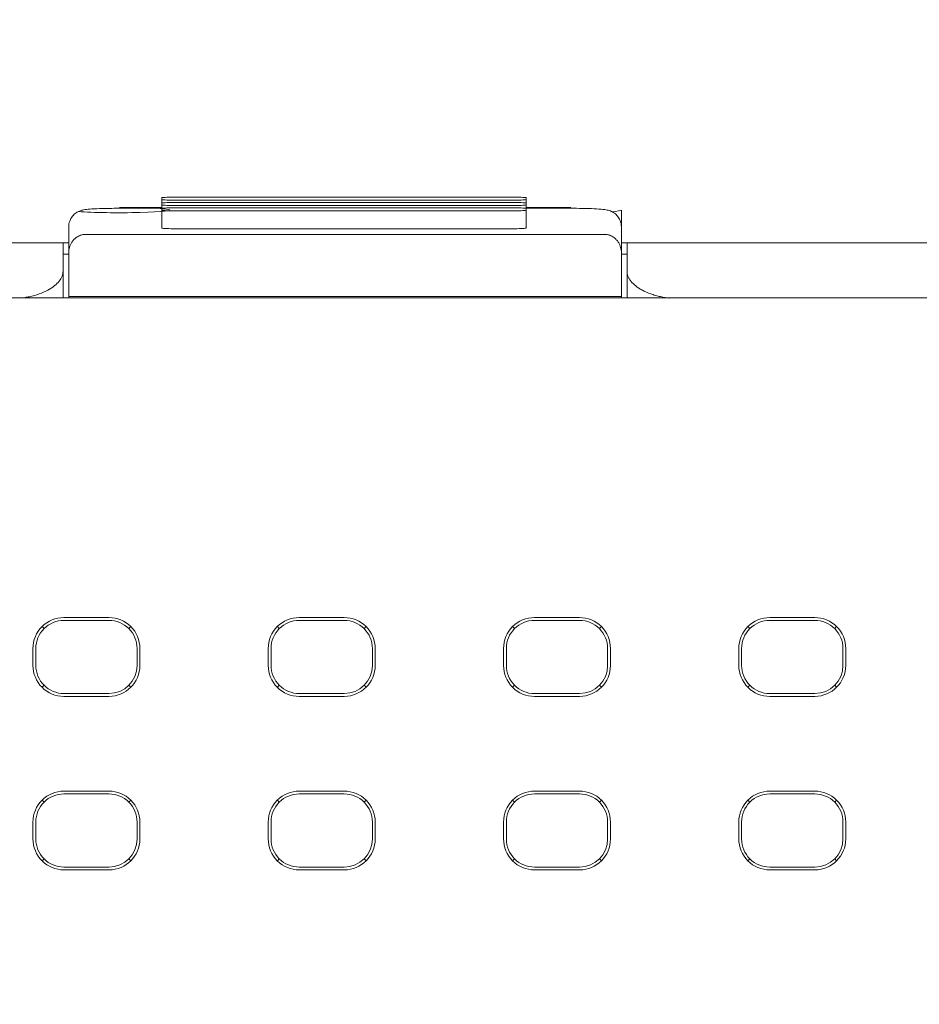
# Model space of a CAD drawing. Header units: millimetres. Extents: x -1114 to 1396, y -630 to 631.
# Tile 189 of 256: x -928 to -912, y 167 to 184. Entities that reach past the tile are written whole.
import ezdxf

# ---------------------------------------------------------------- set-up
doc = ezdxf.new("R2010")
doc.units = ezdxf.units.MM
doc.header["$MEASUREMENT"] = 0

msp = doc.modelspace()

# ---------------------------------------------------------------- linework, layer by layer
at = {"lineweight": 18}
for points, knots in [([(1038.9843, -629.7647), (1038.9843, -629.7647), (-1111.4882, -629.7647), (-1111.4882, -629.7647), (-1111.4882, -629.7647), (-1111.4882, -629.7647), (-1111.4882, 630.7883), (-1111.4882, 630.7883), (-1111.4882, 630.7883), (-1111.4882, 630.7883), (1038.9843, 630.7883), (1038.9843, 630.7883)], [0, 0, 0, 0, 0.3333333, 0.3333333, 0.3333333, 0.3333333, 0.6666667, 0.6666667, 0.6666667, 0.6666667, 1, 1, 1, 1]), ([(-925.4323, 180.8676), (-925.4853, 180.8676), (-925.5362, 180.8665), (-925.5737, 180.8646), (-925.5737, 180.8646), (-925.6112, 180.8626), (-925.6323, 180.86), (-925.6323, 180.8572)], [0, 0, 0, 0, 0.5, 0.5, 0.5, 0.5, 1, 1, 1, 1]), ([(-919.1575, 180.8572), (-919.1575, 180.86), (-919.1786, 180.8626), (-919.2161, 180.8646), (-919.2161, 180.8646), (-919.2536, 180.8665), (-919.3045, 180.8676), (-919.3575, 180.8676)], [0, 0, 0, 0, 0.5, 0.5, 0.5, 0.5, 1, 1, 1, 1]), ([(-927.1124, 180.6105), (-926.8619, 180.5925), (-926.4064, 180.5862), (-926.0191, 180.5953), (-926.0191, 180.5953), (-925.6318, 180.6043), (-925.4179, 180.6263), (-925.5056, 180.648), (-925.5056, 180.648), (-925.5933, 180.6698), (-925.9589, 180.6853), (-926.3831, 180.6854)], [0, 0, 0, 0, 0.3333333, 0.3333333, 0.3333333, 0.3333333, 0.6666667, 0.6666667, 0.6666667, 0.6666667, 1, 1, 1, 1]), ([(-925.6323, 180.8258), (-925.6323, 180.823), (-925.6112, 180.8203), (-925.5737, 180.8184), (-925.5737, 180.8184), (-925.5362, 180.8164), (-925.4853, 180.8153), (-925.4323, 180.8153)], [0, 0, 0, 0, 0.5, 0.5, 0.5, 0.5, 1, 1, 1, 1]), ([(-925.4323, 180.7729), (-925.4853, 180.7729), (-925.5362, 180.7718), (-925.5737, 180.7699), (-925.5737, 180.7699), (-925.6112, 180.7679), (-925.6323, 180.7653), (-925.6323, 180.7625)], [0, 0, 0, 0, 0.5, 0.5, 0.5, 0.5, 1, 1, 1, 1]), ([(-925.6323, 180.7311), (-925.6323, 180.7283), (-925.6112, 180.7256), (-925.5737, 180.7237), (-925.5737, 180.7237), (-925.5362, 180.7217), (-925.4853, 180.7206), (-925.4323, 180.7206)], [0, 0, 0, 0, 0.5, 0.5, 0.5, 0.5, 1, 1, 1, 1]), ([(-925.4323, 180.6782), (-925.4853, 180.6782), (-925.5362, 180.6771), (-925.5737, 180.6752), (-925.5737, 180.6752), (-925.6112, 180.6732), (-925.6323, 180.6706), (-925.6323, 180.6678)], [0, 0, 0, 0, 0.5, 0.5, 0.5, 0.5, 1, 1, 1, 1]), ([(-919.3575, 180.8153), (-919.3045, 180.8153), (-919.2536, 180.8164), (-919.2161, 180.8184), (-919.2161, 180.8184), (-919.1786, 180.8203), (-919.1575, 180.823), (-919.1575, 180.8258)], [0, 0, 0, 0, 0.5, 0.5, 0.5, 0.5, 1, 1, 1, 1]), ([(-919.1575, 180.7625), (-919.1575, 180.7653), (-919.1786, 180.7679), (-919.2161, 180.7699), (-919.2161, 180.7699), (-919.2536, 180.7718), (-919.3045, 180.7729), (-919.3575, 180.7729)], [0, 0, 0, 0, 0.5, 0.5, 0.5, 0.5, 1, 1, 1, 1]), ([(-919.3575, 180.7206), (-919.3045, 180.7206), (-919.2536, 180.7217), (-919.2161, 180.7237), (-919.2161, 180.7237), (-919.1786, 180.7256), (-919.1575, 180.7283), (-919.1575, 180.7311)], [0, 0, 0, 0, 0.5, 0.5, 0.5, 0.5, 1, 1, 1, 1]), ([(-919.1575, 180.6678), (-919.1575, 180.6706), (-919.1786, 180.6732), (-919.2161, 180.6752), (-919.2161, 180.6752), (-919.2536, 180.6771), (-919.3045, 180.6782), (-919.3575, 180.6782)], [0, 0, 0, 0, 0.5, 0.5, 0.5, 0.5, 1, 1, 1, 1]), ([(-926.3861, 180.6701), (-926.4316, 180.6701), (-926.4756, 180.6698), (-926.519, 180.6693), (-926.519, 180.6693), (-926.5953, 180.6685), (-926.6695, 180.6669), (-926.7358, 180.6644), (-926.7358, 180.6644), (-926.8048, 180.6619), (-926.8652, 180.6584), (-926.9132, 180.6549), (-926.9132, 180.6549), (-926.9537, 180.6518), (-926.9854, 180.6487), (-927.0241, 180.6411), (-927.0241, 180.6411), (-927.0406, 180.6378), (-927.0584, 180.6338), (-927.0798, 180.6261), (-927.0798, 180.6261), (-927.0973, 180.6198), (-927.1173, 180.611), (-927.1366, 180.5996), (-927.1366, 180.5996), (-927.1597, 180.586), (-927.1819, 180.5687), (-927.2014, 180.5484), (-927.2014, 180.5484), (-927.2239, 180.5251), (-927.2428, 180.4979), (-927.2569, 180.4683), (-927.2569, 180.4683), (-927.2723, 180.4357), (-927.282, 180.4001), (-927.285, 180.3644), (-927.285, 180.3644), (-927.2858, 180.3559), (-927.2861, 180.3473), (-927.2861, 180.3387)], [0, 0, 0, 0, 0.1, 0.1, 0.1, 0.1, 0.2, 0.2, 0.2, 0.2, 0.3, 0.3, 0.3, 0.3, 0.4, 0.4, 0.4, 0.4, 0.5, 0.5, 0.5, 0.5, 0.6, 0.6, 0.6, 0.6, 0.7, 0.7, 0.7, 0.7, 0.8, 0.8, 0.8, 0.8, 0.9, 0.9, 0.9, 0.9, 1, 1, 1, 1]), ([(-925.6323, 180.6364), (-925.6323, 180.6336), (-925.6112, 180.6309), (-925.5737, 180.629), (-925.5737, 180.629), (-925.5362, 180.627), (-925.4853, 180.6259), (-925.4323, 180.6259)], [0, 0, 0, 0, 0.5, 0.5, 0.5, 0.5, 1, 1, 1, 1]), ([(-919.3575, 180.6259), (-919.3045, 180.6259), (-919.2536, 180.627), (-919.2161, 180.629), (-919.2161, 180.629), (-919.1786, 180.6309), (-919.1575, 180.6336), (-919.1575, 180.6364)], [0, 0, 0, 0, 0.5, 0.5, 0.5, 0.5, 1, 1, 1, 1]), ([(-917.4646, 180.3387), (-917.4652, 180.38), (-917.4726, 180.4181), (-917.4875, 180.454), (-917.4875, 180.454), (-917.4987, 180.4811), (-917.5141, 180.5069), (-917.5327, 180.5297), (-917.5327, 180.5297), (-917.5485, 180.5491), (-917.5665, 180.5662), (-917.5859, 180.5808), (-917.5859, 180.5808), (-917.6028, 180.5934), (-917.6207, 180.6041), (-917.6382, 180.6125), (-917.6382, 180.6125), (-917.6532, 180.6197), (-917.6679, 180.6253), (-917.681, 180.6295), (-917.681, 180.6295), (-917.6939, 180.6336), (-917.7053, 180.6365), (-917.7157, 180.6388), (-917.7157, 180.6388), (-917.7318, 180.6424), (-917.7458, 180.6447), (-917.7601, 180.6467), (-917.7601, 180.6467), (-917.8019, 180.6525), (-917.8475, 180.6562), (-917.9044, 180.6594), (-917.9044, 180.6594), (-917.9602, 180.6625), (-918.0267, 180.6651), (-918.0997, 180.667), (-918.0997, 180.667), (-918.1695, 180.6687), (-918.2451, 180.6697), (-918.321, 180.67), (-918.321, 180.67), (-918.3355, 180.6701), (-918.35, 180.6701), (-918.3646, 180.6701)], [0, 0, 0, 0, 0.0909091, 0.0909091, 0.0909091, 0.0909091, 0.1818182, 0.1818182, 0.1818182, 0.1818182, 0.2727273, 0.2727273, 0.2727273, 0.2727273, 0.3636364, 0.3636364, 0.3636364, 0.3636364, 0.4545455, 0.4545455, 0.4545455, 0.4545455, 0.5454545, 0.5454545, 0.5454545, 0.5454545, 0.6363636, 0.6363636, 0.6363636, 0.6363636, 0.7272727, 0.7272727, 0.7272727, 0.7272727, 0.8181818, 0.8181818, 0.8181818, 0.8181818, 0.9090909, 0.9090909, 0.9090909, 0.9090909, 1, 1, 1, 1]), ([(-926.9861, 180.2069), (-926.9967, 180.2065), (-927.0072, 180.2062), (-927.0174, 180.2051), (-927.0174, 180.2051), (-927.0281, 180.204), (-927.0384, 180.2021), (-927.0483, 180.1997), (-927.0483, 180.1997), (-927.0589, 180.1972), (-927.069, 180.1942), (-927.0786, 180.1908), (-927.0786, 180.1908), (-927.0912, 180.1863), (-927.1029, 180.1811), (-927.1136, 180.1755), (-927.1136, 180.1755), (-927.1257, 180.1693), (-927.1366, 180.1625), (-927.1467, 180.1555), (-927.1467, 180.1555), (-927.1846, 180.1291), (-927.2105, 180.0987), (-927.2306, 180.0677), (-927.2306, 180.0677), (-927.25, 180.0379), (-927.2639, 180.0075), (-927.2723, 179.9767), (-927.2723, 179.9767), (-927.2813, 179.9434), (-927.2837, 179.9096), (-927.2861, 179.8759)], [0, 0, 0, 0, 0.125, 0.125, 0.125, 0.125, 0.25, 0.25, 0.25, 0.25, 0.375, 0.375, 0.375, 0.375, 0.5, 0.5, 0.5, 0.5, 0.625, 0.625, 0.625, 0.625, 0.75, 0.75, 0.75, 0.75, 0.875, 0.875, 0.875, 0.875, 1, 1, 1, 1]), ([(-925.6323, 180.3182), (-925.6323, 180.3155), (-925.6112, 180.3128), (-925.5737, 180.3108), (-925.5737, 180.3108), (-925.5362, 180.3089), (-925.4853, 180.3078), (-925.4323, 180.3078)], [0, 0, 0, 0, 0.5, 0.5, 0.5, 0.5, 1, 1, 1, 1]), ([(-919.3575, 180.3078), (-919.3045, 180.3078), (-919.2536, 180.3089), (-919.2161, 180.3108), (-919.2161, 180.3108), (-919.1786, 180.3128), (-919.1575, 180.3155), (-919.1575, 180.3182)], [0, 0, 0, 0, 0.5, 0.5, 0.5, 0.5, 1, 1, 1, 1]), ([(-917.4646, 179.8759), (-917.4646, 179.9085), (-917.4688, 179.9407), (-917.4776, 179.9725), (-917.4776, 179.9725), (-917.482, 179.9884), (-917.4876, 180.0042), (-917.4945, 180.0199), (-917.4945, 180.0199), (-917.5013, 180.0356), (-917.5095, 180.0512), (-917.5194, 180.0666), (-917.5194, 180.0666), (-917.5243, 180.0743), (-917.5297, 180.082), (-917.5355, 180.0897), (-917.5355, 180.0897), (-917.5414, 180.0973), (-917.5478, 180.1049), (-917.5547, 180.1124), (-917.5547, 180.1124), (-917.5616, 180.1198), (-917.569, 180.1272), (-917.5771, 180.1343), (-917.5771, 180.1343), (-917.5852, 180.1415), (-917.594, 180.1485), (-917.6036, 180.1552), (-917.6036, 180.1552), (-917.6131, 180.1619), (-917.6234, 180.1683), (-917.6347, 180.1742), (-917.6347, 180.1742), (-917.6403, 180.1772), (-917.6462, 180.1801), (-917.6524, 180.1829), (-917.6524, 180.1829), (-917.6586, 180.1856), (-917.6651, 180.1883), (-917.6718, 180.1907), (-917.6718, 180.1907), (-917.6785, 180.1931), (-917.6855, 180.1953), (-917.6928, 180.1973), (-917.6928, 180.1973), (-917.7001, 180.1993), (-917.7078, 180.201), (-917.7156, 180.2024), (-917.7156, 180.2024), (-917.7234, 180.2039), (-917.7314, 180.205), (-917.7396, 180.2057), (-917.7396, 180.2057), (-917.7477, 180.2065), (-917.7562, 180.2069), (-917.7646, 180.2069)], [0, 0, 0, 0, 0.0714286, 0.0714286, 0.0714286, 0.0714286, 0.1428571, 0.1428571, 0.1428571, 0.1428571, 0.2142857, 0.2142857, 0.2142857, 0.2142857, 0.2857143, 0.2857143, 0.2857143, 0.2857143, 0.3571429, 0.3571429, 0.3571429, 0.3571429, 0.4285714, 0.4285714, 0.4285714, 0.4285714, 0.5, 0.5, 0.5, 0.5, 0.5714286, 0.5714286, 0.5714286, 0.5714286, 0.6428571, 0.6428571, 0.6428571, 0.6428571, 0.7142857, 0.7142857, 0.7142857, 0.7142857, 0.7857143, 0.7857143, 0.7857143, 0.7857143, 0.8571429, 0.8571429, 0.8571429, 0.8571429, 0.9285714, 0.9285714, 0.9285714, 0.9285714, 1, 1, 1, 1]), ([(-952.4396, 180.058), (-952.4327, 180.058), (-952.4256, 180.058), (-952.4183, 180.058), (-952.4183, 180.058), (-952.3785, 180.058), (-952.3319, 180.058), (-952.2787, 180.058), (-952.2787, 180.058), (-952.2255, 180.058), (-952.1658, 180.058), (-952.0992, 180.058), (-952.0992, 180.058), (-952.066, 180.058), (-952.0309, 180.058), (-951.9945, 180.058), (-951.9945, 180.058), (-951.9581, 180.058), (-951.9203, 180.058), (-951.8811, 180.058), (-951.8811, 180.058), (-951.7244, 180.058), (-951.5458, 180.058), (-951.345, 180.058), (-951.345, 180.058), (-951.2948, 180.058), (-951.2432, 180.058), (-951.1902, 180.058), (-951.1902, 180.058), (-951.1372, 180.058), (-951.0832, 180.058), (-951.0283, 180.058), (-951.0283, 180.058), (-950.9185, 180.058), (-950.8051, 180.058), (-950.688, 180.058), (-950.688, 180.058), (-950.571, 180.058), (-950.4503, 180.058), (-950.326, 180.058), (-950.326, 180.058), (-950.2638, 180.058), (-950.2007, 180.058), (-950.1366, 180.058), (-950.1366, 180.058), (-950.0726, 180.058), (-950.0074, 180.058), (-949.942, 180.058), (-949.942, 180.058), (-949.8112, 180.058), (-949.6789, 180.058), (-949.5453, 180.058), (-949.5453, 180.058), (-949.4116, 180.058), (-949.2766, 180.058), (-949.1402, 180.058), (-949.1402, 180.058), (-949.106, 180.058), (-949.0719, 180.058), (-949.0376, 180.058), (-949.0376, 180.058), (-949.0033, 180.058), (-948.9688, 180.058), (-948.9343, 180.058), (-948.9343, 180.058), (-948.8653, 180.058), (-948.7958, 180.058), (-948.7261, 180.058), (-948.7261, 180.058), (-948.6563, 180.058), (-948.5866, 180.058), (-948.5169, 180.058), (-948.5169, 180.058), (-948.4471, 180.058), (-948.3774, 180.058), (-948.3076, 180.058), (-948.3076, 180.058), (-948.2379, 180.058), (-948.1682, 180.058), (-948.0984, 180.058), (-948.0984, 180.058), (-948.0287, 180.058), (-947.959, 180.058), (-947.8892, 180.058), (-947.8892, 180.058), (-947.7497, 180.058), (-947.6103, 180.058), (-947.4708, 180.058), (-947.4708, 180.058), (-945.2392, 180.058), (-943.0075, 180.058), (-940.7759, 180.058), (-940.7759, 180.058), (-936.3126, 180.058), (-931.8494, 180.058), (-927.3861, 180.058)], [0, 0, 0, 0, 0.0416667, 0.0416667, 0.0416667, 0.0416667, 0.0833333, 0.0833333, 0.0833333, 0.0833333, 0.125, 0.125, 0.125, 0.125, 0.1666667, 0.1666667, 0.1666667, 0.1666667, 0.2083333, 0.2083333, 0.2083333, 0.2083333, 0.25, 0.25, 0.25, 0.25, 0.2916667, 0.2916667, 0.2916667, 0.2916667, 0.3333333, 0.3333333, 0.3333333, 0.3333333, 0.375, 0.375, 0.375, 0.375, 0.4166667, 0.4166667, 0.4166667, 0.4166667, 0.4583333, 0.4583333, 0.4583333, 0.4583333, 0.5, 0.5, 0.5, 0.5, 0.5416667, 0.5416667, 0.5416667, 0.5416667, 0.5833333, 0.5833333, 0.5833333, 0.5833333, 0.625, 0.625, 0.625, 0.625, 0.6666667, 0.6666667, 0.6666667, 0.6666667, 0.7083333, 0.7083333, 0.7083333, 0.7083333, 0.75, 0.75, 0.75, 0.75, 0.7916667, 0.7916667, 0.7916667, 0.7916667, 0.8333333, 0.8333333, 0.8333333, 0.8333333, 0.875, 0.875, 0.875, 0.875, 0.9166667, 0.9166667, 0.9166667, 0.9166667, 0.9583333, 0.9583333, 0.9583333, 0.9583333, 1, 1, 1, 1]), ([(-917.3646, 179.558), (-917.3646, 179.5608), (-917.3646, 179.5636), (-917.3646, 179.5664), (-917.3646, 179.5664), (-917.3646, 179.7303), (-917.3646, 179.8941), (-917.3646, 180.058)], [0, 0, 0, 0, 0.5, 0.5, 0.5, 0.5, 1, 1, 1, 1]), ([(-917.4646, 179.8759), (-917.4646, 179.6185), (-917.4646, 179.3612), (-917.4646, 179.1038), (-917.4646, 179.1038), (-917.4646, 179.1038), (-917.4646, 179.1038), (-917.4646, 179.1038)], [0, 0, 0, 0, 0.5, 0.5, 0.5, 0.5, 1, 1, 1, 1]), ([(-928.1139, 179.0768), (-928.0964, 179.0793), (-928.079, 179.082), (-928.0619, 179.0849), (-928.0619, 179.0849), (-928.0355, 179.0895), (-928.0097, 179.0945), (-927.9843, 179.1001), (-927.9843, 179.1001), (-927.9228, 179.1136), (-927.8644, 179.1301), (-927.8105, 179.149), (-927.8105, 179.149), (-927.7554, 179.1684), (-927.705, 179.1904), (-927.6597, 179.2144), (-927.6597, 179.2144), (-927.6153, 179.2378), (-927.5758, 179.2631), (-927.5419, 179.2898), (-927.5419, 179.2898), (-927.5074, 179.3171), (-927.4787, 179.3457), (-927.4553, 179.3753), (-927.4553, 179.3753), (-927.4322, 179.4045), (-927.4141, 179.4345), (-927.4034, 179.465), (-927.4034, 179.465), (-927.3927, 179.4957), (-927.3894, 179.5269), (-927.3861, 179.558)], [0, 0, 0, 0, 0.125, 0.125, 0.125, 0.125, 0.25, 0.25, 0.25, 0.25, 0.375, 0.375, 0.375, 0.375, 0.5, 0.5, 0.5, 0.5, 0.625, 0.625, 0.625, 0.625, 0.75, 0.75, 0.75, 0.75, 0.875, 0.875, 0.875, 0.875, 1, 1, 1, 1]), ([(-917.3646, 179.558), (-917.3646, 179.5267), (-917.3588, 179.4959), (-917.3473, 179.4654), (-917.3473, 179.4654), (-917.3416, 179.4502), (-917.3344, 179.4351), (-917.3258, 179.4201), (-917.3258, 179.4201), (-917.3172, 179.4051), (-917.3071, 179.3902), (-917.2955, 179.3754), (-917.2955, 179.3754), (-917.2724, 179.3459), (-917.2439, 179.3177), (-917.21, 179.2909), (-917.21, 179.2909), (-917.193, 179.2775), (-917.1747, 179.2644), (-917.155, 179.2517), (-917.155, 179.2517), (-917.1353, 179.239), (-917.1142, 179.2266), (-917.0916, 179.2147), (-917.0916, 179.2147), (-917.0464, 179.1907), (-916.9968, 179.1692), (-916.9428, 179.1501), (-916.9428, 179.1501), (-916.9159, 179.1405), (-916.8878, 179.1316), (-916.8585, 179.1232), (-916.8585, 179.1232), (-916.8438, 179.1191), (-916.8289, 179.1151), (-916.8137, 179.1113), (-916.8137, 179.1113), (-916.7984, 179.1074), (-916.7829, 179.1038), (-916.7672, 179.1003), (-916.7672, 179.1003), (-916.7155, 179.0889), (-916.6622, 179.0798), (-916.6073, 179.0729)], [0, 0, 0, 0, 0.0909091, 0.0909091, 0.0909091, 0.0909091, 0.1818182, 0.1818182, 0.1818182, 0.1818182, 0.2727273, 0.2727273, 0.2727273, 0.2727273, 0.3636364, 0.3636364, 0.3636364, 0.3636364, 0.4545455, 0.4545455, 0.4545455, 0.4545455, 0.5454545, 0.5454545, 0.5454545, 0.5454545, 0.6363636, 0.6363636, 0.6363636, 0.6363636, 0.7272727, 0.7272727, 0.7272727, 0.7272727, 0.8181818, 0.8181818, 0.8181818, 0.8181818, 0.9090909, 0.9090909, 0.9090909, 0.9090909, 1, 1, 1, 1]), ([(-927.3705, 173.4002), (-927.5164, 173.4002), (-927.6563, 173.3423), (-927.7595, 173.2391), (-927.7595, 173.2391), (-927.8626, 173.1359), (-927.9206, 172.996), (-927.9206, 172.8501)], [0, 0, 0, 0, 0.5, 0.5, 0.5, 0.5, 1, 1, 1, 1]), ([(-927.3705, 173.3501), (-927.5031, 173.3501), (-927.6303, 173.2975), (-927.7241, 173.2037), (-927.7241, 173.2037), (-927.8178, 173.1099), (-927.8705, 172.9828), (-927.8705, 172.8501)], [0, 0, 0, 0, 0.5, 0.5, 0.5, 0.5, 1, 1, 1, 1]), ([(-926.0204, 172.8501), (-926.0204, 172.996), (-926.0784, 173.1359), (-926.1816, 173.2391), (-926.1816, 173.2391), (-926.2847, 173.3423), (-926.4246, 173.4002), (-926.5705, 173.4002)], [0, 0, 0, 0, 0.5, 0.5, 0.5, 0.5, 1, 1, 1, 1]), ([(-926.0705, 172.8501), (-926.0705, 172.9828), (-926.1232, 173.1099), (-926.217, 173.2037), (-926.217, 173.2037), (-926.3107, 173.2975), (-926.4379, 173.3501), (-926.5705, 173.3501)], [0, 0, 0, 0, 0.5, 0.5, 0.5, 0.5, 1, 1, 1, 1]), ([(-923.1897, 173.4002), (-923.3355, 173.4002), (-923.4755, 173.3423), (-923.5786, 173.2391), (-923.5786, 173.2391), (-923.6818, 173.1359), (-923.7397, 172.996), (-923.7397, 172.8501)], [0, 0, 0, 0, 0.5, 0.5, 0.5, 0.5, 1, 1, 1, 1]), ([(-923.1897, 173.3501), (-923.3223, 173.3501), (-923.4494, 173.2975), (-923.5432, 173.2037), (-923.5432, 173.2037), (-923.637, 173.1099), (-923.6897, 172.9828), (-923.6897, 172.8501)], [0, 0, 0, 0, 0.5, 0.5, 0.5, 0.5, 1, 1, 1, 1]), ([(-921.8396, 172.8501), (-921.8396, 172.996), (-921.8975, 173.1359), (-922.0007, 173.2391), (-922.0007, 173.2391), (-922.1039, 173.3423), (-922.2438, 173.4002), (-922.3897, 173.4002)], [0, 0, 0, 0, 0.5, 0.5, 0.5, 0.5, 1, 1, 1, 1]), ([(-921.8897, 172.8501), (-921.8897, 172.9828), (-921.9423, 173.1099), (-922.0361, 173.2037), (-922.0361, 173.2037), (-922.1299, 173.2975), (-922.2571, 173.3501), (-922.3897, 173.3501)], [0, 0, 0, 0, 0.5, 0.5, 0.5, 0.5, 1, 1, 1, 1]), ([(-919.0088, 173.4002), (-919.1547, 173.4002), (-919.2946, 173.3423), (-919.3978, 173.2391), (-919.3978, 173.2391), (-919.5009, 173.1359), (-919.5589, 172.996), (-919.5589, 172.8501)], [0, 0, 0, 0, 0.5, 0.5, 0.5, 0.5, 1, 1, 1, 1]), ([(-919.0088, 173.3501), (-919.1414, 173.3501), (-919.2686, 173.2975), (-919.3624, 173.2037), (-919.3624, 173.2037), (-919.4561, 173.1099), (-919.5088, 172.9828), (-919.5088, 172.8501)], [0, 0, 0, 0, 0.5, 0.5, 0.5, 0.5, 1, 1, 1, 1]), ([(-917.6587, 172.8501), (-917.6587, 172.996), (-917.7167, 173.1359), (-917.8198, 173.2391), (-917.8198, 173.2391), (-917.923, 173.3423), (-918.0629, 173.4002), (-918.2088, 173.4002)], [0, 0, 0, 0, 0.5, 0.5, 0.5, 0.5, 1, 1, 1, 1]), ([(-917.7088, 172.8501), (-917.7088, 172.9828), (-917.7615, 173.1099), (-917.8552, 173.2037), (-917.8552, 173.2037), (-917.949, 173.2975), (-918.0762, 173.3501), (-918.2088, 173.3501)], [0, 0, 0, 0, 0.5, 0.5, 0.5, 0.5, 1, 1, 1, 1]), ([(-914.8279, 173.4002), (-914.9738, 173.4002), (-915.1137, 173.3423), (-915.2169, 173.2391), (-915.2169, 173.2391), (-915.3201, 173.1359), (-915.378, 172.996), (-915.378, 172.8501)], [0, 0, 0, 0, 0.5, 0.5, 0.5, 0.5, 1, 1, 1, 1]), ([(-914.8279, 173.3501), (-914.9606, 173.3501), (-915.0877, 173.2975), (-915.1815, 173.2037), (-915.1815, 173.2037), (-915.2753, 173.1099), (-915.3279, 172.9828), (-915.3279, 172.8501)], [0, 0, 0, 0, 0.5, 0.5, 0.5, 0.5, 1, 1, 1, 1]), ([(-913.4779, 172.8501), (-913.4779, 172.996), (-913.5358, 173.1359), (-913.639, 173.2391), (-913.639, 173.2391), (-913.7421, 173.3423), (-913.8821, 173.4002), (-914.0279, 173.4002)], [0, 0, 0, 0, 0.5, 0.5, 0.5, 0.5, 1, 1, 1, 1]), ([(-913.5279, 172.8501), (-913.5279, 172.9828), (-913.5806, 173.1099), (-913.6744, 173.2037), (-913.6744, 173.2037), (-913.7682, 173.2975), (-913.8953, 173.3501), (-914.0279, 173.3501)], [0, 0, 0, 0, 0.5, 0.5, 0.5, 0.5, 1, 1, 1, 1]), ([(-927.9206, 172.5501), (-927.9206, 172.4043), (-927.8626, 172.2643), (-927.7595, 172.1612), (-927.7595, 172.1612), (-927.6563, 172.058), (-927.5164, 172.0001), (-927.3705, 172.0001)], [0, 0, 0, 0, 0.5, 0.5, 0.5, 0.5, 1, 1, 1, 1]), ([(-927.8705, 172.5501), (-927.8705, 172.4175), (-927.8178, 172.2904), (-927.7241, 172.1966), (-927.7241, 172.1966), (-927.6303, 172.1028), (-927.5031, 172.0501), (-927.3705, 172.0501)], [0, 0, 0, 0, 0.5, 0.5, 0.5, 0.5, 1, 1, 1, 1]), ([(-923.7397, 172.5501), (-923.7397, 172.4043), (-923.6818, 172.2643), (-923.5786, 172.1612), (-923.5786, 172.1612), (-923.4755, 172.058), (-923.3355, 172.0001), (-923.1897, 172.0001)], [0, 0, 0, 0, 0.5, 0.5, 0.5, 0.5, 1, 1, 1, 1]), ([(-923.6897, 172.5501), (-923.6897, 172.4175), (-923.637, 172.2904), (-923.5432, 172.1966), (-923.5432, 172.1966), (-923.4494, 172.1028), (-923.3223, 172.0501), (-923.1897, 172.0501)], [0, 0, 0, 0, 0.5, 0.5, 0.5, 0.5, 1, 1, 1, 1]), ([(-919.5589, 172.5501), (-919.5589, 172.4043), (-919.5009, 172.2643), (-919.3978, 172.1612), (-919.3978, 172.1612), (-919.2946, 172.058), (-919.1547, 172.0001), (-919.0088, 172.0001)], [0, 0, 0, 0, 0.5, 0.5, 0.5, 0.5, 1, 1, 1, 1]), ([(-919.5088, 172.5501), (-919.5088, 172.4175), (-919.4561, 172.2904), (-919.3624, 172.1966), (-919.3624, 172.1966), (-919.2686, 172.1028), (-919.1414, 172.0501), (-919.0088, 172.0501)], [0, 0, 0, 0, 0.5, 0.5, 0.5, 0.5, 1, 1, 1, 1]), ([(-915.378, 172.5501), (-915.378, 172.4043), (-915.3201, 172.2643), (-915.2169, 172.1612), (-915.2169, 172.1612), (-915.1137, 172.058), (-914.9738, 172.0001), (-914.8279, 172.0001)], [0, 0, 0, 0, 0.5, 0.5, 0.5, 0.5, 1, 1, 1, 1]), ([(-915.3279, 172.5501), (-915.3279, 172.4175), (-915.2753, 172.2904), (-915.1815, 172.1966), (-915.1815, 172.1966), (-915.0877, 172.1028), (-914.9606, 172.0501), (-914.8279, 172.0501)], [0, 0, 0, 0, 0.5, 0.5, 0.5, 0.5, 1, 1, 1, 1]), ([(-927.3705, 170.3177), (-927.5164, 170.3177), (-927.6563, 170.2598), (-927.7595, 170.1566), (-927.7595, 170.1566), (-927.8626, 170.0534), (-927.9206, 169.9135), (-927.9206, 169.7676)], [0, 0, 0, 0, 0.5, 0.5, 0.5, 0.5, 1, 1, 1, 1]), ([(-927.3705, 170.2676), (-927.5031, 170.2676), (-927.6303, 170.215), (-927.7241, 170.1212), (-927.7241, 170.1212), (-927.8178, 170.0274), (-927.8705, 169.9003), (-927.8705, 169.7676)], [0, 0, 0, 0, 0.5, 0.5, 0.5, 0.5, 1, 1, 1, 1]), ([(-926.0204, 169.7676), (-926.0204, 169.9135), (-926.0784, 170.0534), (-926.1816, 170.1566), (-926.1816, 170.1566), (-926.2847, 170.2598), (-926.4246, 170.3177), (-926.5705, 170.3177)], [0, 0, 0, 0, 0.5, 0.5, 0.5, 0.5, 1, 1, 1, 1]), ([(-926.0705, 169.7676), (-926.0705, 169.9003), (-926.1232, 170.0274), (-926.217, 170.1212), (-926.217, 170.1212), (-926.3107, 170.215), (-926.4379, 170.2676), (-926.5705, 170.2676)], [0, 0, 0, 0, 0.5, 0.5, 0.5, 0.5, 1, 1, 1, 1]), ([(-923.1897, 170.3177), (-923.3355, 170.3177), (-923.4755, 170.2598), (-923.5786, 170.1566), (-923.5786, 170.1566), (-923.6818, 170.0534), (-923.7397, 169.9135), (-923.7397, 169.7676)], [0, 0, 0, 0, 0.5, 0.5, 0.5, 0.5, 1, 1, 1, 1]), ([(-923.1897, 170.2676), (-923.3223, 170.2676), (-923.4494, 170.215), (-923.5432, 170.1212), (-923.5432, 170.1212), (-923.637, 170.0274), (-923.6897, 169.9003), (-923.6897, 169.7676)], [0, 0, 0, 0, 0.5, 0.5, 0.5, 0.5, 1, 1, 1, 1]), ([(-921.8396, 169.7676), (-921.8396, 169.9135), (-921.8975, 170.0534), (-922.0007, 170.1566), (-922.0007, 170.1566), (-922.1039, 170.2598), (-922.2438, 170.3177), (-922.3897, 170.3177)], [0, 0, 0, 0, 0.5, 0.5, 0.5, 0.5, 1, 1, 1, 1]), ([(-921.8897, 169.7676), (-921.8897, 169.9003), (-921.9423, 170.0274), (-922.0361, 170.1212), (-922.0361, 170.1212), (-922.1299, 170.215), (-922.2571, 170.2676), (-922.3897, 170.2676)], [0, 0, 0, 0, 0.5, 0.5, 0.5, 0.5, 1, 1, 1, 1]), ([(-919.0088, 170.3177), (-919.1547, 170.3177), (-919.2946, 170.2598), (-919.3978, 170.1566), (-919.3978, 170.1566), (-919.5009, 170.0534), (-919.5589, 169.9135), (-919.5589, 169.7676)], [0, 0, 0, 0, 0.5, 0.5, 0.5, 0.5, 1, 1, 1, 1]), ([(-919.0088, 170.2676), (-919.1414, 170.2676), (-919.2686, 170.215), (-919.3624, 170.1212), (-919.3624, 170.1212), (-919.4561, 170.0274), (-919.5088, 169.9003), (-919.5088, 169.7676)], [0, 0, 0, 0, 0.5, 0.5, 0.5, 0.5, 1, 1, 1, 1]), ([(-917.6587, 169.7676), (-917.6587, 169.9135), (-917.7167, 170.0534), (-917.8198, 170.1566), (-917.8198, 170.1566), (-917.923, 170.2598), (-918.0629, 170.3177), (-918.2088, 170.3177)], [0, 0, 0, 0, 0.5, 0.5, 0.5, 0.5, 1, 1, 1, 1]), ([(-917.7088, 169.7676), (-917.7088, 169.9003), (-917.7615, 170.0274), (-917.8552, 170.1212), (-917.8552, 170.1212), (-917.949, 170.215), (-918.0762, 170.2676), (-918.2088, 170.2676)], [0, 0, 0, 0, 0.5, 0.5, 0.5, 0.5, 1, 1, 1, 1]), ([(-914.8279, 170.3177), (-914.9738, 170.3177), (-915.1137, 170.2598), (-915.2169, 170.1566), (-915.2169, 170.1566), (-915.3201, 170.0534), (-915.378, 169.9135), (-915.378, 169.7676)], [0, 0, 0, 0, 0.5, 0.5, 0.5, 0.5, 1, 1, 1, 1]), ([(-914.8279, 170.2676), (-914.9606, 170.2676), (-915.0877, 170.215), (-915.1815, 170.1212), (-915.1815, 170.1212), (-915.2753, 170.0274), (-915.3279, 169.9003), (-915.3279, 169.7676)], [0, 0, 0, 0, 0.5, 0.5, 0.5, 0.5, 1, 1, 1, 1]), ([(-913.4779, 169.7676), (-913.4779, 169.9135), (-913.5358, 170.0534), (-913.639, 170.1566), (-913.639, 170.1566), (-913.7421, 170.2598), (-913.8821, 170.3177), (-914.0279, 170.3177)], [0, 0, 0, 0, 0.5, 0.5, 0.5, 0.5, 1, 1, 1, 1]), ([(-913.5279, 169.7676), (-913.5279, 169.9003), (-913.5806, 170.0274), (-913.6744, 170.1212), (-913.6744, 170.1212), (-913.7682, 170.215), (-913.8953, 170.2676), (-914.0279, 170.2676)], [0, 0, 0, 0, 0.5, 0.5, 0.5, 0.5, 1, 1, 1, 1]), ([(-927.9206, 169.4676), (-927.9206, 169.3218), (-927.8626, 169.1818), (-927.7595, 169.0787), (-927.7595, 169.0787), (-927.6563, 168.9755), (-927.5164, 168.9176), (-927.3705, 168.9176)], [0, 0, 0, 0, 0.5, 0.5, 0.5, 0.5, 1, 1, 1, 1]), ([(-927.8705, 169.4676), (-927.8705, 169.335), (-927.8178, 169.2079), (-927.7241, 169.1141), (-927.7241, 169.1141), (-927.6303, 169.0203), (-927.5031, 168.9676), (-927.3705, 168.9676)], [0, 0, 0, 0, 0.5, 0.5, 0.5, 0.5, 1, 1, 1, 1]), ([(-923.7397, 169.4676), (-923.7397, 169.3218), (-923.6818, 169.1818), (-923.5786, 169.0787), (-923.5786, 169.0787), (-923.4755, 168.9755), (-923.3355, 168.9176), (-923.1897, 168.9176)], [0, 0, 0, 0, 0.5, 0.5, 0.5, 0.5, 1, 1, 1, 1]), ([(-923.6897, 169.4676), (-923.6897, 169.335), (-923.637, 169.2079), (-923.5432, 169.1141), (-923.5432, 169.1141), (-923.4494, 169.0203), (-923.3223, 168.9676), (-923.1897, 168.9676)], [0, 0, 0, 0, 0.5, 0.5, 0.5, 0.5, 1, 1, 1, 1]), ([(-919.5589, 169.4676), (-919.5589, 169.3218), (-919.5009, 169.1818), (-919.3978, 169.0787), (-919.3978, 169.0787), (-919.2946, 168.9755), (-919.1547, 168.9176), (-919.0088, 168.9176)], [0, 0, 0, 0, 0.5, 0.5, 0.5, 0.5, 1, 1, 1, 1]), ([(-919.5088, 169.4676), (-919.5088, 169.335), (-919.4561, 169.2079), (-919.3624, 169.1141), (-919.3624, 169.1141), (-919.2686, 169.0203), (-919.1414, 168.9676), (-919.0088, 168.9676)], [0, 0, 0, 0, 0.5, 0.5, 0.5, 0.5, 1, 1, 1, 1]), ([(-915.378, 169.4676), (-915.378, 169.3218), (-915.3201, 169.1818), (-915.2169, 169.0787), (-915.2169, 169.0787), (-915.1137, 168.9755), (-914.9738, 168.9176), (-914.8279, 168.9176)], [0, 0, 0, 0, 0.5, 0.5, 0.5, 0.5, 1, 1, 1, 1]), ([(-915.3279, 169.4676), (-915.3279, 169.335), (-915.2753, 169.2079), (-915.1815, 169.1141), (-915.1815, 169.1141), (-915.0877, 169.0203), (-914.9606, 168.9676), (-914.8279, 168.9676)], [0, 0, 0, 0, 0.5, 0.5, 0.5, 0.5, 1, 1, 1, 1])]:
    msp.add_open_spline(points, degree=3, knots=knots, dxfattribs=at)
for points in [[(-925.6323, 180.8258), (-925.6323, 180.8258), (-925.6323, 180.8572), (-925.6323, 180.8572)], [(-925.4323, 180.8676), (-925.4323, 180.8676), (-919.3575, 180.8676), (-919.3575, 180.8676)], [(-919.1575, 180.8572), (-919.1575, 180.8572), (-919.1575, 180.8258), (-919.1575, 180.8258)], [(-926.3831, 180.6854), (-926.3831, 180.6854), (-925.6292, 180.6854), (-925.6292, 180.6854)], [(-925.6323, 180.8258), (-925.6323, 180.8258), (-925.6323, 180.7625), (-925.6323, 180.7625)], [(-925.6323, 180.7625), (-925.6323, 180.7625), (-925.6323, 180.8256), (-925.6323, 180.8256)], [(-925.6323, 180.7311), (-925.6323, 180.7311), (-925.6323, 180.7625), (-925.6323, 180.7625)], [(-925.6323, 180.7311), (-925.6323, 180.7311), (-925.6323, 180.6678), (-925.6323, 180.6678)], [(-925.6323, 180.6678), (-925.6323, 180.6678), (-925.6323, 180.7309), (-925.6323, 180.7309)], [(-919.3575, 180.8153), (-919.3575, 180.8153), (-925.4323, 180.8153), (-925.4323, 180.8153)], [(-925.4323, 180.7729), (-925.4323, 180.7729), (-919.3575, 180.7729), (-919.3575, 180.7729)], [(-919.3575, 180.7206), (-919.3575, 180.7206), (-925.4323, 180.7206), (-925.4323, 180.7206)], [(-925.4323, 180.6782), (-925.4323, 180.6782), (-919.3575, 180.6782), (-919.3575, 180.6782)], [(-919.1575, 180.8258), (-919.1575, 180.8258), (-919.1575, 180.7625), (-919.1575, 180.7625)], [(-919.1575, 180.7625), (-919.1575, 180.7625), (-919.1575, 180.7311), (-919.1575, 180.7311)], [(-919.1575, 180.7311), (-919.1575, 180.7311), (-919.1575, 180.6678), (-919.1575, 180.6678)], [(-919.1545, 180.6854), (-919.1545, 180.6854), (-918.3615, 180.6854), (-918.3615, 180.6854)], [(-918.3615, 180.6854), (-918.3615, 180.6854), (-918.3646, 180.6854), (-918.3646, 180.6854)], [(-925.6322, 180.6701), (-925.6322, 180.6701), (-926.3861, 180.6701), (-926.3861, 180.6701)], [(-926.3861, 180.6701), (-926.3861, 180.6701), (-926.3861, 180.6697), (-926.3861, 180.6697)], [(-925.6323, 180.6364), (-925.6323, 180.6364), (-925.6323, 180.6678), (-925.6323, 180.6678)], [(-925.6323, 180.6364), (-925.6323, 180.6364), (-925.6323, 180.3182), (-925.6323, 180.3182)], [(-925.6323, 180.4772), (-925.6323, 180.4772), (-925.6323, 180.6362), (-925.6323, 180.6362)], [(-919.3575, 180.6259), (-919.3575, 180.6259), (-925.4323, 180.6259), (-925.4323, 180.6259)], [(-918.3646, 180.6701), (-918.3646, 180.6701), (-919.1576, 180.6701), (-919.1576, 180.6701)], [(-919.1575, 180.6678), (-919.1575, 180.6678), (-919.1575, 180.6364), (-919.1575, 180.6364)], [(-919.1575, 180.6364), (-919.1575, 180.6364), (-919.1575, 180.3182), (-919.1575, 180.3182)], [(-918.3646, 180.6701), (-918.3646, 180.6701), (-918.3646, 180.6697), (-918.3646, 180.6697)], [(-917.6514, 180.6096), (-917.5314, 180.6177), (-917.4658, 180.6277), (-917.4646, 180.638)], [(-917.4646, 180.638), (-917.4646, 180.638), (-917.4646, 179.8798), (-917.4646, 179.8798)], [(-927.2861, 179.878), (-927.2861, 179.878), (-927.2861, 180.3387), (-927.2861, 180.3387)], [(-927.2861, 179.8759), (-927.2861, 179.8759), (-927.2861, 180.3387), (-927.2861, 180.3387)], [(-925.6323, 180.3181), (-925.6323, 180.3181), (-925.6323, 180.4772), (-925.6323, 180.4772)], [(-917.4646, 180.3387), (-917.4646, 180.3387), (-917.4646, 179.8759), (-917.4646, 179.8759)], [(-917.7646, 180.2069), (-917.7646, 180.2069), (-926.9861, 180.2069), (-926.9861, 180.2069)], [(-925.4323, 180.3078), (-925.4323, 180.3078), (-919.3575, 180.3078), (-919.3575, 180.3078)], [(-927.3861, 180.058), (-927.3861, 180.058), (-927.2861, 180.058), (-927.2861, 180.058)], [(-927.3861, 179.558), (-927.3861, 179.7247), (-927.3861, 179.8913), (-927.3861, 180.058)], [(-917.4646, 180.058), (-917.4646, 180.058), (-917.3646, 180.058), (-917.3646, 180.058)], [(-917.3646, 180.058), (-917.3646, 180.058), (-895.1834, 180.058), (-895.1834, 180.058)], [(-927.3861, 179.858), (-927.3861, 179.858), (-927.2919, 179.858), (-927.2919, 179.858)], [(-927.2861, 179.1037), (-927.2861, 179.3611), (-927.2861, 179.6185), (-927.2861, 179.8759)], [(-917.4556, 179.858), (-917.4556, 179.858), (-917.3646, 179.858), (-917.3646, 179.858)], [(-927.3861, 179.558), (-927.3861, 179.558), (-927.3861, 179.0796), (-927.3861, 179.0796)], [(-917.3646, 179.0796), (-917.3646, 179.0796), (-917.3646, 179.558), (-917.3646, 179.558)], [(-917.4646, 179.1038), (-917.4646, 179.1038), (-927.2861, 179.1037), (-927.2861, 179.1037)], [(-927.2861, 179.0821), (-927.2861, 179.0821), (-927.2861, 179.1037), (-927.2861, 179.1037)], [(-917.4646, 179.0821), (-917.4646, 179.0821), (-917.4646, 179.1038), (-917.4646, 179.1038)], [(-950.4889, 179.0796), (-950.4889, 179.0796), (-894.2834, 179.0796), (-894.2834, 179.0796)], [(-894.2834, 179.0796), (-894.2834, 179.0796), (-950.4889, 179.0796), (-950.4889, 179.0796)], [(-927.2861, 179.0796), (-927.2861, 179.0796), (-927.2861, 179.0821), (-927.2861, 179.0821)], [(-927.2861, 179.0821), (-927.2861, 179.0821), (-917.4646, 179.0821), (-917.4646, 179.0821)], [(-917.4646, 179.0821), (-917.4646, 179.0821), (-917.4646, 179.0796), (-917.4646, 179.0796)], [(-927.3705, 173.4002), (-927.3705, 173.4002), (-926.5705, 173.4002), (-926.5705, 173.4002)], [(-927.3705, 173.3501), (-927.3705, 173.3501), (-926.5705, 173.3501), (-926.5705, 173.3501)], [(-923.1897, 173.4002), (-923.1897, 173.4002), (-922.3897, 173.4002), (-922.3897, 173.4002)], [(-923.1897, 173.3501), (-923.1897, 173.3501), (-922.3897, 173.3501), (-922.3897, 173.3501)], [(-919.0088, 173.4002), (-919.0088, 173.4002), (-918.2088, 173.4002), (-918.2088, 173.4002)], [(-919.0088, 173.3501), (-919.0088, 173.3501), (-918.2088, 173.3501), (-918.2088, 173.3501)], [(-914.8279, 173.4002), (-914.8279, 173.4002), (-914.0279, 173.4002), (-914.0279, 173.4002)], [(-914.8279, 173.3501), (-914.8279, 173.3501), (-914.0279, 173.3501), (-914.0279, 173.3501)], [(-927.7241, 173.2037), (-927.7241, 173.2037), (-927.7588, 173.2384), (-927.7588, 173.2384)], [(-926.217, 173.2037), (-926.217, 173.2037), (-926.1823, 173.2384), (-926.1823, 173.2384)], [(-923.5779, 173.2384), (-923.5779, 173.2384), (-923.5432, 173.2037), (-923.5432, 173.2037)], [(-922.0361, 173.2037), (-922.0361, 173.2037), (-922.0014, 173.2384), (-922.0014, 173.2384)], [(-919.3624, 173.2037), (-919.3624, 173.2037), (-919.3971, 173.2384), (-919.3971, 173.2384)], [(-917.8552, 173.2037), (-917.8552, 173.2037), (-917.8205, 173.2384), (-917.8205, 173.2384)], [(-915.2162, 173.2384), (-915.2162, 173.2384), (-915.1815, 173.2037), (-915.1815, 173.2037)], [(-913.6744, 173.2037), (-913.6744, 173.2037), (-913.6397, 173.2384), (-913.6397, 173.2384)], [(-927.9206, 172.8501), (-927.9206, 172.8501), (-927.9206, 172.5501), (-927.9206, 172.5501)], [(-927.8705, 172.5501), (-927.8705, 172.5501), (-927.8705, 172.8501), (-927.8705, 172.8501)], [(-926.0705, 172.8501), (-926.0705, 172.8501), (-926.0705, 172.5501), (-926.0705, 172.5501)], [(-926.0204, 172.8501), (-926.0204, 172.8501), (-926.0204, 172.5501), (-926.0204, 172.5501)], [(-923.7397, 172.8501), (-923.7397, 172.8501), (-923.7397, 172.5501), (-923.7397, 172.5501)], [(-923.6897, 172.5501), (-923.6897, 172.5501), (-923.6897, 172.8501), (-923.6897, 172.8501)], [(-921.8897, 172.8501), (-921.8897, 172.8501), (-921.8897, 172.5501), (-921.8897, 172.5501)], [(-921.8396, 172.8501), (-921.8396, 172.8501), (-921.8396, 172.5501), (-921.8396, 172.5501)], [(-919.5589, 172.8501), (-919.5589, 172.8501), (-919.5589, 172.5501), (-919.5589, 172.5501)], [(-919.5088, 172.5501), (-919.5088, 172.5501), (-919.5088, 172.8501), (-919.5088, 172.8501)], [(-917.7088, 172.8501), (-917.7088, 172.8501), (-917.7088, 172.5501), (-917.7088, 172.5501)], [(-917.6587, 172.8501), (-917.6587, 172.8501), (-917.6587, 172.5501), (-917.6587, 172.5501)], [(-915.378, 172.8501), (-915.378, 172.8501), (-915.378, 172.5501), (-915.378, 172.5501)], [(-915.3279, 172.5501), (-915.3279, 172.5501), (-915.3279, 172.8501), (-915.3279, 172.8501)], [(-913.5279, 172.8501), (-913.5279, 172.8501), (-913.5279, 172.5501), (-913.5279, 172.5501)], [(-913.4779, 172.8501), (-913.4779, 172.8501), (-913.4779, 172.5501), (-913.4779, 172.5501)], [(-926.5705, 172.0501), (-926.2944, 172.0501), (-926.0705, 172.274), (-926.0705, 172.5501)], [(-926.5705, 172.0001), (-926.2667, 172.0001), (-926.0204, 172.2464), (-926.0204, 172.5501)], [(-922.3897, 172.0501), (-922.1135, 172.0501), (-921.8897, 172.274), (-921.8897, 172.5501)], [(-922.3897, 172.0001), (-922.0859, 172.0001), (-921.8396, 172.2464), (-921.8396, 172.5501)], [(-918.2088, 172.0501), (-917.9327, 172.0501), (-917.7088, 172.274), (-917.7088, 172.5501)], [(-918.2088, 172.0001), (-917.905, 172.0001), (-917.6587, 172.2464), (-917.6587, 172.5501)], [(-914.0279, 172.0501), (-913.7518, 172.0501), (-913.5279, 172.274), (-913.5279, 172.5501)], [(-914.0279, 172.0001), (-913.7242, 172.0001), (-913.4779, 172.2464), (-913.4779, 172.5501)], [(-927.7588, 172.1619), (-927.7588, 172.1619), (-927.7241, 172.1966), (-927.7241, 172.1966)], [(-926.217, 172.1966), (-926.217, 172.1966), (-926.1823, 172.1619), (-926.1823, 172.1619)], [(-923.5432, 172.1966), (-923.5432, 172.1966), (-923.5779, 172.1619), (-923.5779, 172.1619)], [(-922.0014, 172.1619), (-922.0014, 172.1619), (-922.0361, 172.1966), (-922.0361, 172.1966)], [(-919.3624, 172.1966), (-919.3624, 172.1966), (-919.3971, 172.1619), (-919.3971, 172.1619)], [(-917.8205, 172.1619), (-917.8205, 172.1619), (-917.8552, 172.1966), (-917.8552, 172.1966)], [(-915.1815, 172.1966), (-915.1815, 172.1966), (-915.2162, 172.1619), (-915.2162, 172.1619)], [(-913.6397, 172.1619), (-913.6397, 172.1619), (-913.6744, 172.1966), (-913.6744, 172.1966)], [(-926.5705, 172.0501), (-926.5705, 172.0501), (-927.3705, 172.0501), (-927.3705, 172.0501)], [(-927.3705, 172.0001), (-927.3705, 172.0001), (-926.5705, 172.0001), (-926.5705, 172.0001)], [(-922.3897, 172.0501), (-922.3897, 172.0501), (-923.1897, 172.0501), (-923.1897, 172.0501)], [(-923.1897, 172.0001), (-923.1897, 172.0001), (-922.3897, 172.0001), (-922.3897, 172.0001)], [(-918.2088, 172.0501), (-918.2088, 172.0501), (-919.0088, 172.0501), (-919.0088, 172.0501)], [(-919.0088, 172.0001), (-919.0088, 172.0001), (-918.2088, 172.0001), (-918.2088, 172.0001)], [(-914.0279, 172.0501), (-914.0279, 172.0501), (-914.8279, 172.0501), (-914.8279, 172.0501)], [(-914.8279, 172.0001), (-914.8279, 172.0001), (-914.0279, 172.0001), (-914.0279, 172.0001)], [(-927.3705, 170.3177), (-927.3705, 170.3177), (-926.5705, 170.3177), (-926.5705, 170.3177)], [(-927.3705, 170.2676), (-927.3705, 170.2676), (-926.5705, 170.2676), (-926.5705, 170.2676)], [(-923.1897, 170.3177), (-923.1897, 170.3177), (-922.3897, 170.3177), (-922.3897, 170.3177)], [(-923.1897, 170.2676), (-923.1897, 170.2676), (-922.3897, 170.2676), (-922.3897, 170.2676)], [(-919.0088, 170.3177), (-919.0088, 170.3177), (-918.2088, 170.3177), (-918.2088, 170.3177)], [(-919.0088, 170.2676), (-919.0088, 170.2676), (-918.2088, 170.2676), (-918.2088, 170.2676)], [(-914.8279, 170.3177), (-914.8279, 170.3177), (-914.0279, 170.3177), (-914.0279, 170.3177)], [(-914.8279, 170.2676), (-914.8279, 170.2676), (-914.0279, 170.2676), (-914.0279, 170.2676)], [(-927.7588, 170.1559), (-927.7588, 170.1559), (-927.7241, 170.1212), (-927.7241, 170.1212)], [(-926.217, 170.1212), (-926.217, 170.1212), (-926.1823, 170.1559), (-926.1823, 170.1559)], [(-923.5432, 170.1212), (-923.5432, 170.1212), (-923.5779, 170.1559), (-923.5779, 170.1559)], [(-922.0361, 170.1212), (-922.0361, 170.1212), (-922.0014, 170.1559), (-922.0014, 170.1559)], [(-919.3971, 170.1559), (-919.3971, 170.1559), (-919.3624, 170.1212), (-919.3624, 170.1212)], [(-917.8552, 170.1212), (-917.8552, 170.1212), (-917.8205, 170.1559), (-917.8205, 170.1559)], [(-915.2162, 170.1559), (-915.2162, 170.1559), (-915.1815, 170.1212), (-915.1815, 170.1212)], [(-913.6744, 170.1212), (-913.6744, 170.1212), (-913.6397, 170.1559), (-913.6397, 170.1559)], [(-927.9206, 169.7676), (-927.9206, 169.7676), (-927.9206, 169.4676), (-927.9206, 169.4676)], [(-927.8705, 169.4676), (-927.8705, 169.4676), (-927.8705, 169.7676), (-927.8705, 169.7676)], [(-926.0705, 169.7676), (-926.0705, 169.7676), (-926.0705, 169.4676), (-926.0705, 169.4676)], [(-926.0204, 169.7676), (-926.0204, 169.7676), (-926.0204, 169.4676), (-926.0204, 169.4676)], [(-923.7397, 169.7676), (-923.7397, 169.7676), (-923.7397, 169.4676), (-923.7397, 169.4676)], [(-923.6897, 169.4676), (-923.6897, 169.4676), (-923.6897, 169.7676), (-923.6897, 169.7676)], [(-921.8897, 169.7676), (-921.8897, 169.7676), (-921.8897, 169.4676), (-921.8897, 169.4676)], [(-921.8396, 169.7676), (-921.8396, 169.7676), (-921.8396, 169.4676), (-921.8396, 169.4676)], [(-919.5589, 169.7676), (-919.5589, 169.7676), (-919.5589, 169.4676), (-919.5589, 169.4676)], [(-919.5088, 169.4676), (-919.5088, 169.4676), (-919.5088, 169.7676), (-919.5088, 169.7676)], [(-917.7088, 169.7676), (-917.7088, 169.7676), (-917.7088, 169.4676), (-917.7088, 169.4676)], [(-917.6587, 169.7676), (-917.6587, 169.7676), (-917.6587, 169.4676), (-917.6587, 169.4676)], [(-915.378, 169.7676), (-915.378, 169.7676), (-915.378, 169.4676), (-915.378, 169.4676)], [(-915.3279, 169.4676), (-915.3279, 169.4676), (-915.3279, 169.7676), (-915.3279, 169.7676)], [(-913.5279, 169.7676), (-913.5279, 169.7676), (-913.5279, 169.4676), (-913.5279, 169.4676)], [(-913.4779, 169.7676), (-913.4779, 169.7676), (-913.4779, 169.4676), (-913.4779, 169.4676)], [(-926.5705, 168.9676), (-926.2944, 168.9676), (-926.0705, 169.1915), (-926.0705, 169.4676)], [(-926.5705, 168.9176), (-926.2667, 168.9176), (-926.0204, 169.1639), (-926.0204, 169.4676)], [(-922.3897, 168.9676), (-922.1135, 168.9676), (-921.8897, 169.1915), (-921.8897, 169.4676)], [(-922.3897, 168.9176), (-922.0859, 168.9176), (-921.8396, 169.1639), (-921.8396, 169.4676)], [(-918.2088, 168.9676), (-917.9327, 168.9676), (-917.7088, 169.1915), (-917.7088, 169.4676)], [(-918.2088, 168.9176), (-917.905, 168.9176), (-917.6587, 169.1639), (-917.6587, 169.4676)], [(-914.0279, 168.9676), (-913.7518, 168.9676), (-913.5279, 169.1915), (-913.5279, 169.4676)], [(-914.0279, 168.9176), (-913.7242, 168.9176), (-913.4779, 169.1639), (-913.4779, 169.4676)], [(-927.7241, 169.1141), (-927.7241, 169.1141), (-927.7588, 169.0794), (-927.7588, 169.0794)], [(-926.5705, 168.9676), (-926.5705, 168.9676), (-927.3705, 168.9676), (-927.3705, 168.9676)], [(-926.1823, 169.0794), (-926.1823, 169.0794), (-926.217, 169.1141), (-926.217, 169.1141)], [(-923.5432, 169.1141), (-923.5432, 169.1141), (-923.5779, 169.0794), (-923.5779, 169.0794)], [(-922.3897, 168.9676), (-922.3897, 168.9676), (-923.1897, 168.9676), (-923.1897, 168.9676)], [(-922.0361, 169.1141), (-922.0361, 169.1141), (-922.0014, 169.0794), (-922.0014, 169.0794)], [(-919.3624, 169.1141), (-919.3624, 169.1141), (-919.3971, 169.0794), (-919.3971, 169.0794)], [(-918.2088, 168.9676), (-918.2088, 168.9676), (-919.0088, 168.9676), (-919.0088, 168.9676)], [(-917.8205, 169.0794), (-917.8205, 169.0794), (-917.8552, 169.1141), (-917.8552, 169.1141)], [(-915.1815, 169.1141), (-915.1815, 169.1141), (-915.2162, 169.0794), (-915.2162, 169.0794)], [(-914.0279, 168.9676), (-914.0279, 168.9676), (-914.8279, 168.9676), (-914.8279, 168.9676)], [(-913.6397, 169.0794), (-913.6397, 169.0794), (-913.6744, 169.1141), (-913.6744, 169.1141)], [(-927.3705, 168.9176), (-927.3705, 168.9176), (-926.5705, 168.9176), (-926.5705, 168.9176)], [(-923.1897, 168.9176), (-923.1897, 168.9176), (-922.3897, 168.9176), (-922.3897, 168.9176)], [(-919.0088, 168.9176), (-919.0088, 168.9176), (-918.2088, 168.9176), (-918.2088, 168.9176)], [(-914.8279, 168.9176), (-914.8279, 168.9176), (-914.0279, 168.9176), (-914.0279, 168.9176)]]:
    msp.add_open_spline(points, degree=3, dxfattribs=at)

doc.saveas('drawing.dxf')
